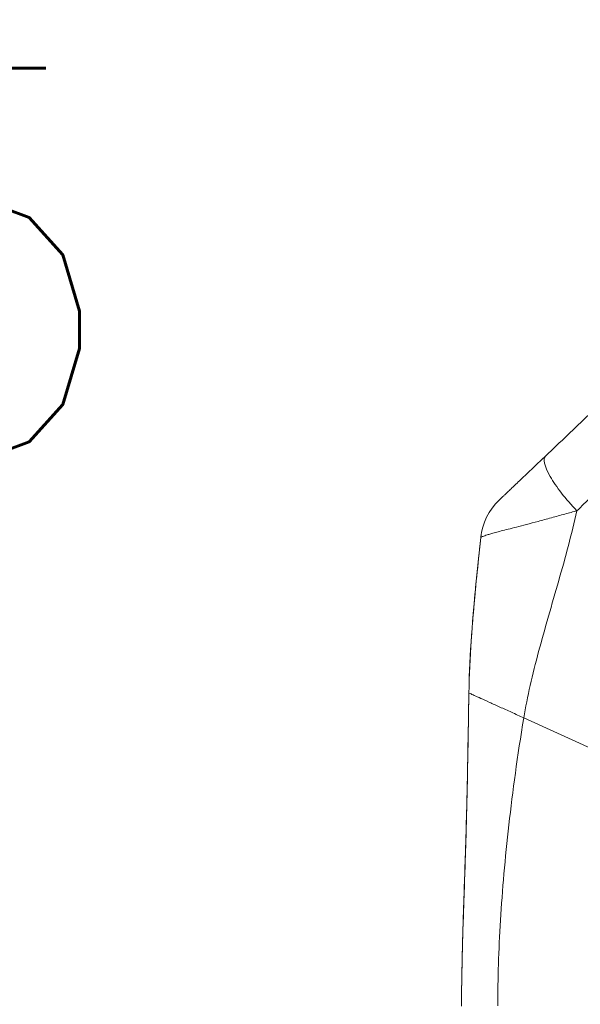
# Model space of a CAD drawing. Header units: inches. Extents: x 1 to 178, y 1 to 113.
# Tile 48 of 66: x 81.23 to 83.06, y 58.64 to 61.85. Entities that reach past the tile are written whole.
import ezdxf

# ---------------------------------------------------------------- set-up
doc = ezdxf.new("R2010")
doc.units = ezdxf.units.IN
doc.header["$LTSCALE"] = 10.666667
doc.header["$MEASUREMENT"] = 0
for name, color, linetype, lineweight in [('Dimension (ANSI)', 7, 'Continuous', 13), ('Visible (ANSI)', 7, 'Continuous', 13), ('Visible Narrow (ANSI)', 7, 'Continuous', 18)]:
    doc.layers.add(name, color=color, linetype=linetype, lineweight=lineweight)
doc.styles.add('Note Text (ANSI)', font='RomanS.shx')
doc.dimstyles.new('Default (ANSI)', dxfattribs={"dimscale": 10.666667, "dimtxt": 0.12, "dimasz": 0.098425, "dimexe": 0.125, "dimexo": 0.0625, "dimgap": 0.031496, "dimtad": 0, "dimtih": 1, "dimtoh": 1, "dimrnd": 1e-08, "dimzin": 0, "dimdsep": 46, "dimtxsty": 'Note Text (ANSI)', "dimcen": 0.09, "dimdle": 0.393701, "dimclrd": 256, "dimclre": 256, "dimclrt": 256, "dimadec": 0, "dimazin": 0, "dimtfac": 1, "dimtofl": 0, "dimtmove": 0, "dimatfit": 3, "dimfxl": 1, "dimtolj": 1, "dimtzin": 4, "dimlwd": -1, "dimlwe": -1, "dimarcsym": 0})

# ---------------------------------------------------------------- blocks, each defined once
blk = doc.blocks.new('*D16')
at = {"layer": 'Defpoints', "color": 0, "transparency": 16777216}
for p in [(79.2097, 75.9247), (85.0231, 75.9247), (85.0231, 46.1747)]:
    blk.add_point(p, dxfattribs=at)
at = {"layer": 'Dimension (ANSI)', "transparency": 16777216}
for p, q in [((84.3565, 75.9247), (77.8764, 75.9247)), ((79.2097, 74.8749), (79.2097, 62.0257)), ((79.2097, 47.2246), (79.2097, 60.0738)), ((84.3565, 46.1747), (77.8764, 46.1747))]:
    blk.add_line(p, q, dxfattribs=at)
for points in [[(79.0347, 74.8749), (79.3847, 74.8749), (79.2097, 75.9247)], [(79.0347, 47.2246), (79.3847, 47.2246), (79.2097, 46.1747)]]:
    blk.add_solid(points, dxfattribs=at)
at = {"layer": 'Dimension (ANSI)', "transparency": 16777216, "insert": (76.6497, 61.6897), "char_height": 1.28, "attachment_point": 1, "style": 'Note Text (ANSI)'}
blk.add_mtext('\\A1;29.75', dxfattribs=at)

msp = doc.modelspace()

# ---------------------------------------------------------------- linework, layer by layer
at = {"layer": 'Visible (ANSI)'}
for centre, major_axis, ratio, start_param, end_param in [((83.0792, 60.282), (-0.1356, 0.1427), 0.252265, 6.282231, 6.283185), ((82.9274, 60.1376), (-0.093, 0.1735), 0.999994, 0.267722, 0.975157)]:
    msp.add_ellipse(centre, major_axis=major_axis, ratio=ratio, start_param=start_param, end_param=end_param, dxfattribs=at)
for points in [[(82.9436, 60.4247), (82.9911, 60.4698), (83.0382, 60.5146), (83.0849, 60.559)], [(82.7315, 60.1575), (82.7319, 60.1614), (82.7324, 60.1652), (82.7331, 60.169)], [(82.6928, 59.6499), (82.6928, 59.6502), (82.6929, 59.6506), (82.6929, 59.6509)]]:
    msp.add_open_spline(points, degree=3, dxfattribs=at)
for points, knots in [([(82.9436, 60.4247), (82.9378, 60.4192), (82.9316, 60.4133), (82.9247, 60.4068), (82.9178, 60.4002), (82.9103, 60.393), (82.9028, 60.386), (82.8954, 60.3789), (82.888, 60.3719), (82.8813, 60.3655), (82.8745, 60.359), (82.8682, 60.3531), (82.8625, 60.3476), (82.8567, 60.3421), (82.8514, 60.3371), (82.8466, 60.3325), (82.8418, 60.3279), (82.8374, 60.3238), (82.8334, 60.32), (82.8294, 60.3162), (82.8258, 60.3127), (82.8226, 60.3096), (82.8193, 60.3065), (82.8164, 60.3038), (82.8138, 60.3013), (82.8112, 60.2988), (82.8089, 60.2966), (82.8068, 60.2947), (82.8048, 60.2927), (82.8031, 60.2911), (82.8015, 60.2896), (82.8, 60.2882), (82.7987, 60.2869), (82.7976, 60.2859), (82.7965, 60.2848), (82.7956, 60.284), (82.7949, 60.2832), (82.7941, 60.2825), (82.7935, 60.282), (82.7931, 60.2815), (82.7926, 60.2811), (82.7923, 60.2808), (82.7921, 60.2806), (82.7919, 60.2804), (82.7918, 60.2803), (82.7918, 60.2803)], [0.0001319, 0.0001319, 0.0001319, 0.0001319, 0.0666667, 0.0666667, 0.0666667, 0.1333333, 0.1333333, 0.1333333, 0.2, 0.2, 0.2, 0.2666667, 0.2666667, 0.2666667, 0.3333333, 0.3333333, 0.3333333, 0.4, 0.4, 0.4, 0.4666667, 0.4666667, 0.4666667, 0.5333333, 0.5333333, 0.5333333, 0.6, 0.6, 0.6, 0.6666667, 0.6666667, 0.6666667, 0.7333333, 0.7333333, 0.7333333, 0.8, 0.8, 0.8, 0.8666667, 0.8666667, 0.8666667, 0.9333333, 0.9333333, 0.9333333, 1, 1, 1, 1]), ([(82.6929, 59.6509), (82.6938, 59.7079), (82.6966, 59.766), (82.7006, 59.8238), (82.7046, 59.8817), (82.7096, 59.9393), (82.715, 59.9953), (82.7205, 60.0513), (82.7262, 60.1057), (82.7316, 60.1579)], [0, 0, 0, 0, 0.333333, 0.333333, 0.333333, 0.666667, 0.666667, 0.666667, 1, 1, 1, 1]), ([(82.6942, 59.7037), (82.6963, 59.7633), (82.7002, 59.8237), (82.7114, 59.9628), (82.7195, 60.0417), (82.729, 60.133), (82.7302, 60.1452), (82.7315, 60.1575)], [1.833237, 1.833237, 1.833237, 1.833237, 2.291296, 2.291296, 2.896128, 2.896128, 2.990174, 2.990174, 2.990174, 2.990174]), ([(82.669, 58.6407), (82.669, 58.6407), (82.669, 58.6407), (82.669, 58.6407), (82.669, 58.6407), (82.669, 58.6409), (82.669, 58.6411), (82.669, 58.642), (82.669, 58.6428), (82.669, 58.6447), (82.669, 58.6459), (82.669, 58.6502), (82.669, 58.6538), (82.6691, 58.665), (82.6691, 58.674), (82.6693, 58.6908), (82.6694, 58.6988), (82.6697, 58.7204), (82.6699, 58.7346), (82.671, 58.7913), (82.6722, 58.835), (82.6772, 59.0014), (82.6819, 59.1245), (82.6873, 59.3304), (82.6889, 59.4129), (82.6908, 59.5229), (82.6912, 59.5504), (82.6918, 59.5871), (82.692, 59.5962), (82.6922, 59.6145), (82.6924, 59.6238), (82.6926, 59.6345), (82.6926, 59.6366), (82.6927, 59.6403), (82.6927, 59.6418), (82.6927, 59.6442), (82.6928, 59.645), (82.6928, 59.6468), (82.6928, 59.6475), (82.6928, 59.6493), (82.6928, 59.6496), (82.6928, 59.6499)], [0, 0, 0, 0, 0.000067, 0.000067, 0.0006, 0.0006, 0.004866, 0.004866, 0.02255, 0.02255, 0.046136, 0.046136, 0.09951, 0.09951, 0.193748, 0.193748, 0.263624, 0.263624, 0.374565, 0.374565, 0.702157, 0.702157, 1.645877, 1.645877, 2.275028, 2.275028, 2.484725, 2.484725, 2.554638, 2.554638, 2.624152, 2.624152, 2.641441, 2.641441, 2.658826, 2.658826, 2.675992, 2.675992, 2.708063, 2.708063, 2.793422, 2.793422, 2.793422, 2.793422]), ([(82.6722, 58.8334), (82.6722, 58.8334), (82.6722, 58.8334), (82.6722, 58.8335), (82.6722, 58.8339), (82.6722, 58.8345)], [0.02077592, 0.02077592, 0.02077592, 0.02077592, 0.02526228, 0.02526228, 0.04198082, 0.04198082, 0.04198082, 0.04198082])]:
    msp.add_open_spline(points, degree=3, knots=knots, dxfattribs=at)
at = {"layer": 'Visible Narrow (ANSI)'}
for p, q in [((82.9895, 60.0294), (82.9895, 60.0294)), ((82.9929, 60.0416), (82.9929, 60.0416)), ((82.993, 60.0419), (82.993, 60.0419)), ((82.8179, 59.5944), (82.8179, 59.5944)), ((82.8248, 59.5913), (82.8248, 59.5913)), ((82.8721, 59.5699), (83.3024, 59.3747)), ((82.8103, 59.0938), (82.8103, 59.0938)), ((82.8002, 58.9717), (82.8002, 58.9717)), ((82.801, 58.983), (82.801, 58.983)), ((82.801, 58.9826), (82.801, 58.9826))]:
    msp.add_line(p, q, dxfattribs=at)
for centre, major_axis, ratio, start_param, end_param in [((83.0792, 60.282), (-0.1356, 0.1427), 0.252265, 6.283185, 7.87118), ((83.7722, 59.5692), (-0.9733, 0), 0.999999, 6.24869, 6.248691), ((82.7989, 58.8382), (0.0118, 0), 0.07765, 2.173804, 2.174537)]:
    msp.add_ellipse(centre, major_axis=major_axis, ratio=ratio, start_param=start_param, end_param=end_param, dxfattribs=at)
for points, knots in [([(83.1781, 60.3741), (83.164, 60.3607), (83.1497, 60.347), (83.1353, 60.333), (83.1208, 60.319), (83.1062, 60.3047), (83.0912, 60.2901), (83.0763, 60.2755), (83.0611, 60.2606), (83.0455, 60.2454)], [0.0000001, 0.0000001, 0.0000001, 0.0000001, 0.3333333, 0.3333333, 0.3333333, 0.6666667, 0.6666667, 0.6666667, 1, 1, 1, 1]), ([(83.0455, 60.2454), (83.0333, 60.2421), (83.0203, 60.2386), (83.0063, 60.2348), (82.9922, 60.231), (82.977, 60.2268), (82.9622, 60.2227), (82.9621, 60.2227), (82.9621, 60.2227), (82.9621, 60.2227), (82.9472, 60.2186), (82.9327, 60.2146), (82.9192, 60.211), (82.9191, 60.2109), (82.9191, 60.2109), (82.9191, 60.2109), (82.9055, 60.2073), (82.8929, 60.204), (82.8812, 60.2009), (82.8812, 60.2009), (82.8812, 60.2009), (82.8812, 60.2009), (82.8694, 60.1979), (82.8586, 60.1951), (82.8486, 60.1925), (82.8486, 60.1925), (82.8486, 60.1925), (82.8486, 60.1925), (82.8386, 60.19), (82.8295, 60.1876), (82.8211, 60.1855), (82.8211, 60.1855), (82.8211, 60.1855), (82.8211, 60.1855), (82.8127, 60.1834), (82.805, 60.1814), (82.7981, 60.1796), (82.7981, 60.1796), (82.798, 60.1796), (82.798, 60.1796), (82.7911, 60.1778), (82.7849, 60.1761), (82.7793, 60.1746), (82.7793, 60.1746), (82.7793, 60.1746), (82.7793, 60.1746), (82.7737, 60.1731), (82.7688, 60.1717), (82.7644, 60.1704), (82.7644, 60.1704), (82.7644, 60.1704), (82.7644, 60.1704), (82.7601, 60.1692), (82.7563, 60.1681), (82.753, 60.167), (82.753, 60.167), (82.753, 60.167), (82.753, 60.167), (82.7497, 60.166), (82.7469, 60.1651), (82.7445, 60.1643), (82.7445, 60.1643), (82.7445, 60.1643), (82.7445, 60.1643), (82.7421, 60.1634), (82.7402, 60.1627), (82.7385, 60.1621), (82.7385, 60.1621), (82.7385, 60.162), (82.7385, 60.162), (82.7369, 60.1614), (82.7356, 60.1608), (82.7346, 60.1603), (82.7346, 60.1603), (82.7346, 60.1603), (82.7346, 60.1603), (82.7335, 60.1598), (82.7328, 60.1593), (82.7323, 60.1589), (82.7323, 60.1589), (82.7323, 60.1589), (82.7323, 60.1589), (82.7318, 60.1585), (82.7316, 60.1582), (82.7316, 60.1579)], [0, 0, 0, 0, 0.066467, 0.066467, 0.066467, 0.133174, 0.133174, 0.133174, 0.133333, 0.133333, 0.133333, 0.199898, 0.199898, 0.199898, 0.2, 0.2, 0.2, 0.266606, 0.266606, 0.266606, 0.266667, 0.266667, 0.266667, 0.333317, 0.333317, 0.333317, 0.333333, 0.333333, 0.333333, 0.4, 0.4, 0.4, 0.400035, 0.400035, 0.400035, 0.466667, 0.466667, 0.466667, 0.466752, 0.466752, 0.466752, 0.533333, 0.533333, 0.533333, 0.533465, 0.533465, 0.533465, 0.6, 0.6, 0.6, 0.600183, 0.600183, 0.600183, 0.666667, 0.666667, 0.666667, 0.666897, 0.666897, 0.666897, 0.733333, 0.733333, 0.733333, 0.733613, 0.733613, 0.733613, 0.8, 0.8, 0.8, 0.800327, 0.800327, 0.800327, 0.866667, 0.866667, 0.866667, 0.867043, 0.867043, 0.867043, 0.933333, 0.933333, 0.933333, 0.933757, 0.933757, 0.933757, 1, 1, 1, 1]), ([(82.8721, 59.5699), (82.8837, 59.6393), (82.9005, 59.711), (82.9206, 59.7863), (82.9407, 59.8617), (82.9641, 59.9406), (82.9861, 60.0176), (83.0081, 60.0946), (83.0286, 60.1696), (83.0455, 60.2454)], [0, 0, 0, 0, 0.3333333, 0.3333333, 0.3333333, 0.6666667, 0.6666667, 0.6666667, 0.9999999, 0.9999999, 0.9999999, 0.9999999]), ([(82.669, 58.6297), (82.669, 58.7298), (82.6719, 58.8309), (82.6754, 58.9378), (82.679, 59.0447), (82.683, 59.1576), (82.6859, 59.2751), (82.6888, 59.3924), (82.6906, 59.5144), (82.6928, 59.6499)], [0, 0, 0, 0, 0.3333333, 0.3333333, 0.3333333, 0.6666667, 0.6666667, 0.6666667, 0.9991713, 0.9991713, 0.9991713, 0.9991713]), ([(82.6929, 59.6509), (82.6929, 59.6509), (82.6944, 59.6503), (82.6974, 59.6489), (82.7004, 59.6476), (82.7049, 59.6456), (82.7107, 59.6429), (82.7165, 59.6403), (82.7237, 59.6371), (82.732, 59.6333), (82.7404, 59.6295), (82.7499, 59.6252), (82.7603, 59.6205), (82.7708, 59.6158), (82.7821, 59.6106), (82.7942, 59.6052), (82.8062, 59.5997), (82.819, 59.594), (82.832, 59.5881), (82.845, 59.5821), (82.8584, 59.5761), (82.8721, 59.5699)], [0, 0, 0, 0, 0.142857, 0.142857, 0.142857, 0.285714, 0.285714, 0.285714, 0.428571, 0.428571, 0.428571, 0.571429, 0.571429, 0.571429, 0.714286, 0.714286, 0.714286, 0.857143, 0.857143, 0.857143, 1, 1, 1, 1]), ([(82.7871, 58.6299), (82.7871, 58.7187), (82.79, 58.8112), (82.796, 58.9095), (82.802, 59.0078), (82.8111, 59.1118), (82.8234, 59.2211), (82.8358, 59.3305), (82.8513, 59.4452), (82.8721, 59.5699)], [0, 0, 0, 0, 0.333333, 0.333333, 0.333333, 0.666667, 0.666667, 0.666667, 1, 1, 1, 1])]:
    msp.add_open_spline(points, degree=3, knots=knots, dxfattribs=at)
msp.add_open_spline([(82.7316, 60.1576), (82.7315, 60.1576), (82.7315, 60.1575), (82.7315, 60.1575)], degree=3, dxfattribs=at)

# ---------------------------------------------------------------- dimensions: what is measured, and where the dimension line sits
at = {"layer": 'Dimension (ANSI)'}
dim = msp.add_linear_dim(base=(79.2097, 75.9247), p1=(85.0231, 46.1747), p2=(85.0231, 75.9247), angle=270, dimstyle='Default (ANSI)', override={"dimdec": 2, "dimtp": 0, "dimtm": 0, "dimtdec": 2, "dimatfit": 1}, dxfattribs=at)
dim.commit()
dim.dimension.update_dxf_attribs({"geometry": '*D16', "text_midpoint": (79.2097, 61.0497), "dimtype": 160})

doc.saveas('drawing.dxf')
